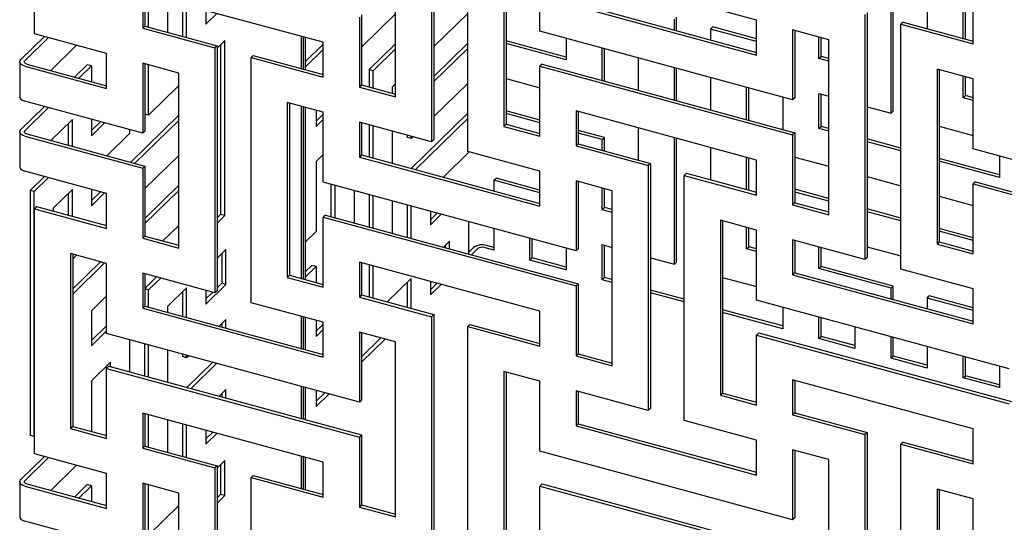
# Model space of a CAD drawing. Header units: millimetres. Extents: x -474 to 5676, y -231 to 4074.
# Tile 13 of 43: x 3675 to 3876, y 2281 to 2384. Entities that reach past the tile are written whole.
import ezdxf

# ---------------------------------------------------------------- set-up
doc = ezdxf.new("R2010")
doc.units = ezdxf.units.MM
doc.header["$LTSCALE"] = 12

msp = doc.modelspace()

# ---------------------------------------------------------------- linework, layer by layer
for p, q in [((3677.92, 2381.13), (3677.92, 2431.13)), ((3758.99, 2409.1), (3758.99, 2359.1)), ((3759.44, 2409.54), (3759.44, 2359.53)), ((3766.36, 2357.09), (3766.36, 2407.1)), ((3751.62, 2368.24), (3751.62, 2403.96)), ((3773.73, 2397.95), (3773.73, 2362.24)), ((3774.18, 2397.83), (3774.18, 2362.67)), ((3781.1, 2381.66), (3781.1, 2395.95)), ((3852.78, 2364.92), (3852.78, 2390.75)), ((3853.22, 2365.36), (3853.22, 2390.63)), ((3736.88, 2379.39), (3700.03, 2389.41)), ((3700.03, 2389.41), (3700.03, 2382.27)), ((3700.48, 2389.29), (3700.48, 2382.7)), ((3701.21, 2382.5), (3701.21, 2389.08)), ((3705.1, 2388.03), (3705.1, 2381.45)), ((3825.32, 2383.93), (3810.58, 2387.93)), ((3860.15, 2388.75), (3860.15, 2382.17)), ((3708.14, 2387.2), (3708.14, 2380.62)), ((3708.99, 2380.39), (3708.99, 2386.97)), ((3712.88, 2385.91), (3712.88, 2383.08)), ((3788.47, 2386.8), (3825.32, 2376.78)), ((3788.92, 2387.24), (3825.32, 2377.34)), ((3867.52, 2380.16), (3867.52, 2386.75)), ((3867.96, 2380.04), (3867.96, 2386.62)), ((3869.54, 2379.05), (3869.54, 2386.2)), ((3712.88, 2383.08), (3715.15, 2385.3)), ((3744.25, 2384.53), (3744.25, 2370.25)), ((3751.62, 2385.17), (3744.7, 2378.42)), ((3744.7, 2384.97), (3744.7, 2370.69)), ((3766.36, 2385.28), (3759.44, 2378.52)), ((3808.55, 2381.9), (3808.55, 2384.08)), ((3809, 2381.78), (3809, 2384.52)), ((3825.32, 2376.78), (3825.32, 2383.93)), ((3847.43, 2385.06), (3847.43, 2335.06)), ((3847.88, 2385.5), (3847.88, 2335.5)), ((3700.48, 2382.7), (3700.03, 2382.27)), ((3700.03, 2382.27), (3714.77, 2378.26)), ((3700.48, 2382.7), (3715.22, 2378.7)), ((3815.93, 2382.08), (3816.37, 2382.52)), ((3815.93, 2382.08), (3815.93, 2379.9)), ((3825.32, 2379.53), (3815.93, 2382.08)), ((3825.32, 2380.08), (3816.37, 2382.52)), ((3840.06, 2379.92), (3832.69, 2381.93)), ((3832.69, 2381.93), (3832.69, 2367.64)), ((3833.14, 2381.8), (3833.14, 2368.08)), ((3855.25, 2383.5), (3854.8, 2383.06)), ((3854.8, 2333.06), (3854.8, 2383.06)), ((3854.8, 2383.06), (3869.54, 2379.05)), ((3855.25, 2383.5), (3869.54, 2379.61)), ((3679.96, 2380.58), (3675.13, 2375.86)), ((3675.98, 2375.63), (3680.81, 2380.35)), ((3692.66, 2377.13), (3677.92, 2381.13)), ((3732.36, 2380.62), (3732.36, 2374.04)), ((3732.81, 2373.92), (3732.81, 2380.5)), ((3733.26, 2373.79), (3733.26, 2380.38)), ((3832.69, 2367.64), (3781.1, 2381.66)), ((3786.44, 2380.21), (3786.44, 2375.8)), ((3838.04, 2376.07), (3838.04, 2380.47)), ((3838.48, 2376.51), (3838.48, 2380.35)), ((3840.06, 2344.21), (3840.06, 2379.92)), ((3686.53, 2378.79), (3681.25, 2373.64)), ((3715.22, 2378.7), (3714.77, 2378.26)), ((3714.77, 2378.26), (3714.77, 2328.26)), ((3716.77, 2379.73), (3715.22, 2378.22)), ((3715.22, 2378.7), (3715.22, 2328.69)), ((3715.92, 2378.91), (3715.92, 2344.25)), ((3716.77, 2344.02), (3716.77, 2379.73)), ((3736.88, 2378.99), (3733.26, 2375.46)), ((3733.26, 2374.4), (3736.88, 2377.93)), ((3736.88, 2372.25), (3736.88, 2379.39)), ((3751.62, 2379.09), (3746.22, 2373.83)), ((3747.07, 2373.59), (3751.62, 2378.03)), ((3766.36, 2379.19), (3759.44, 2372.43)), ((3759.44, 2371.37), (3766.36, 2378.13)), ((3786.44, 2376.36), (3774.18, 2379.7)), ((3786.44, 2375.8), (3774.18, 2379.14)), ((3793.81, 2371.62), (3793.81, 2378.21)), ((3794.26, 2371.5), (3794.26, 2378.08)), ((3692.59, 2377.14), (3692.59, 2370.56)), ((3692.66, 2369.98), (3692.66, 2377.13)), ((3722.59, 2376.69), (3722.14, 2376.26)), ((3722.14, 2326.25), (3722.14, 2376.26)), ((3722.14, 2376.26), (3736.88, 2372.25)), ((3722.59, 2376.69), (3736.88, 2372.81)), ((3801.19, 2376.2), (3801.19, 2369.62)), ((3838.04, 2376.07), (3838.48, 2376.51)), ((3840.06, 2375.52), (3838.04, 2376.07)), ((3840.06, 2376.08), (3838.48, 2376.51)), ((3674.91, 2375.4), (3674.91, 2368.26)), ((3675.93, 2374.53), (3692.66, 2369.98)), ((3676.38, 2374.96), (3692.66, 2370.54)), ((3688.7, 2374.82), (3686.13, 2372.31)), ((3686.98, 2372.08), (3689.55, 2374.59)), ((3689.55, 2374.59), (3688.7, 2374.82)), ((3689.55, 2374.59), (3689.55, 2371.39)), ((3707.4, 2373.12), (3700.03, 2375.12)), ((3700.03, 2375.12), (3700.03, 2360.84)), ((3700.48, 2375), (3700.48, 2361.27)), ((3701.21, 2364.55), (3701.21, 2374.8)), ((3747.07, 2373.59), (3746.22, 2373.83)), ((3746.22, 2373.83), (3746.22, 2370.27)), ((3781.55, 2374.96), (3781.1, 2374.52)), ((3781.1, 2360.23), (3781.1, 2374.52)), ((3781.1, 2374.52), (3832.69, 2360.5)), ((3781.55, 2374.96), (3833.14, 2360.93)), ((3808.55, 2367.61), (3808.55, 2374.2)), ((3809, 2367.49), (3809, 2374.08)), ((3869.54, 2371.91), (3862.17, 2373.91)), ((3862.17, 2373.91), (3862.17, 2338.2)), ((3862.62, 2373.79), (3862.62, 2338.64)), ((3707.4, 2337.4), (3707.4, 2373.12)), ((3747.07, 2370.04), (3747.07, 2373.59)), ((3774.18, 2372), (3781.1, 2370.12)), ((3815.93, 2372.2), (3815.93, 2365.61)), ((3867.52, 2368.06), (3867.52, 2372.46)), ((3867.96, 2368.5), (3867.96, 2372.34)), ((3869.54, 2357.63), (3869.54, 2371.91)), ((3707.4, 2370.59), (3701.21, 2364.55)), ((3744.7, 2370.69), (3744.25, 2370.25)), ((3744.25, 2370.25), (3751.62, 2368.24)), ((3744.7, 2370.69), (3751.62, 2368.8)), ((3751.62, 2370.89), (3750.96, 2370.25)), ((3750.96, 2370.25), (3750.96, 2368.98)), ((3766.36, 2370.99), (3759.44, 2364.23)), ((3823.3, 2363.61), (3823.3, 2370.19)), ((3823.74, 2363.49), (3823.74, 2370.07)), ((3830.67, 2368.19), (3830.67, 2361.61)), ((3833.14, 2368.08), (3832.69, 2367.64)), ((3838.04, 2368.93), (3840.06, 2368.38)), ((3838.04, 2361.78), (3838.04, 2368.93)), ((3838.48, 2362.22), (3838.48, 2368.8)), ((3867.52, 2368.06), (3867.96, 2368.5)), ((3869.54, 2367.51), (3867.52, 2368.06)), ((3869.54, 2368.07), (3867.96, 2368.5)), ((3679.96, 2366.29), (3675.13, 2361.58)), ((3700.03, 2360.84), (3675.93, 2367.39)), ((3675.98, 2361.35), (3680.81, 2366.06)), ((3736.88, 2365.11), (3729.51, 2367.11)), ((3729.51, 2367.11), (3729.51, 2331.4)), ((3729.96, 2366.99), (3729.96, 2331.83)), ((3732.36, 2366.33), (3732.36, 2331.18)), ((3732.81, 2331.06), (3732.81, 2366.21)), ((3733.26, 2330.93), (3733.26, 2366.09)), ((3847.88, 2366.25), (3852.78, 2364.92)), ((3689.55, 2363.69), (3689.55, 2360.31)), ((3707.4, 2364.5), (3697.58, 2354.92)), ((3701.21, 2364.55), (3700.48, 2364.75)), ((3735.4, 2365.51), (3735.4, 2362.21)), ((3736.88, 2364.7), (3735.4, 2363.27)), ((3736.88, 2350.82), (3736.88, 2365.11)), ((3766.36, 2364.91), (3754.82, 2353.65)), ((3755.67, 2353.41), (3766.36, 2363.85)), ((3781.1, 2363.53), (3774.18, 2365.41)), ((3781.1, 2362.97), (3774.18, 2364.85)), ((3825.32, 2355.36), (3788.47, 2365.37)), ((3788.47, 2365.37), (3788.47, 2358.23)), ((3788.92, 2365.25), (3788.92, 2358.67)), ((3852.78, 2364.92), (3853.22, 2365.36)), ((3685.66, 2363.65), (3681.25, 2359.35)), ((3684.81, 2362.82), (3684.81, 2358.39)), ((3685.66, 2358.16), (3685.66, 2363.65)), ((3691.41, 2363.18), (3689.55, 2361.37)), ((3689.55, 2360.31), (3692.25, 2362.95)), ((3698.43, 2354.69), (3707.4, 2363.44)), ((3735.4, 2362.21), (3736.88, 2363.65)), ((3758.99, 2359.1), (3744.25, 2363.1)), ((3744.25, 2363.1), (3744.25, 2355.96)), ((3744.7, 2362.98), (3744.7, 2356.4)), ((3746.22, 2362.57), (3746.22, 2355.98)), ((3747.07, 2355.75), (3747.07, 2362.34)), ((3774.18, 2362.67), (3773.73, 2362.24)), ((3773.73, 2362.24), (3781.1, 2360.23)), ((3774.18, 2362.67), (3781.1, 2360.79)), ((3801.19, 2361.91), (3801.19, 2355.33)), ((3838.04, 2361.78), (3838.48, 2362.22)), ((3840.06, 2361.23), (3838.04, 2361.78)), ((3840.06, 2361.79), (3838.48, 2362.22)), ((3862.62, 2362.25), (3869.54, 2360.36)), ((3674.91, 2361.12), (3674.91, 2353.97)), ((3675.93, 2360.24), (3700.03, 2353.69)), ((3676.38, 2360.68), (3700.48, 2354.13)), ((3697.33, 2360.75), (3692.7, 2356.24)), ((3697.33, 2361.57), (3697.33, 2360.75)), ((3700.48, 2361.27), (3700.03, 2360.84)), ((3750.96, 2361.28), (3750.96, 2354.69)), ((3754, 2360.45), (3754, 2359.99)), ((3754.85, 2359.76), (3754, 2359.99)), ((3754.85, 2359.76), (3754.85, 2360.22)), ((3755.22, 2360.12), (3754.85, 2359.76)), ((3794.26, 2359.95), (3788.92, 2361.41)), ((3793.81, 2359.52), (3788.92, 2360.85)), ((3793.81, 2359.52), (3794.26, 2359.95)), ((3794.26, 2357.21), (3794.26, 2359.95)), ((3808.55, 2334.08), (3808.55, 2359.91)), ((3809, 2334.52), (3809, 2359.79)), ((3833.14, 2360.93), (3832.69, 2360.5)), ((3832.69, 2360.5), (3832.69, 2346.21)), ((3833.14, 2360.93), (3833.14, 2346.65)), ((3854.8, 2357.78), (3847.88, 2359.67)), ((3759.44, 2359.53), (3758.99, 2359.1)), ((3788.92, 2358.67), (3788.47, 2358.23)), ((3788.47, 2358.23), (3803.21, 2354.22)), ((3788.92, 2358.67), (3803.66, 2354.66)), ((3793.81, 2357.34), (3793.81, 2359.52)), ((3815.93, 2357.91), (3815.93, 2351.33)), ((3854.8, 2357.23), (3847.88, 2359.11)), ((3707.4, 2356.3), (3700.48, 2349.54)), ((3736.88, 2356.5), (3735.4, 2355.06)), ((3744.7, 2356.4), (3744.25, 2355.96)), ((3744.25, 2355.96), (3781.1, 2345.94)), ((3744.7, 2356.4), (3781.1, 2346.5)), ((3766.67, 2357.01), (3761.4, 2351.86)), ((3781.1, 2353.09), (3766.36, 2357.09)), ((3823.3, 2349.32), (3823.3, 2355.91)), ((3823.74, 2349.2), (3823.74, 2355.78)), ((3833.14, 2355.97), (3840.06, 2354.09)), ((3874.89, 2352.33), (3862.62, 2355.66)), ((3921.13, 2343.6), (3869.54, 2357.63)), ((3874.89, 2356.17), (3874.89, 2351.77)), ((3700.48, 2354.13), (3700.03, 2353.69)), ((3700.03, 2353.69), (3700.03, 2339.41)), ((3700.48, 2354.13), (3700.48, 2339.84)), ((3735.4, 2355.06), (3735.4, 2340.78)), ((3803.66, 2354.66), (3803.21, 2354.22)), ((3803.21, 2354.22), (3803.21, 2304.22)), ((3803.66, 2354.66), (3803.66, 2304.66)), ((3825.32, 2348.21), (3825.32, 2355.36)), ((3874.89, 2351.77), (3862.62, 2355.1)), ((3692.66, 2348.55), (3675.93, 2353.1)), ((3679.96, 2352), (3677.03, 2349.15)), ((3677.88, 2348.92), (3680.8, 2351.77)), ((3771.7, 2351.24), (3772.15, 2351.68)), ((3781.1, 2349.24), (3772.15, 2351.68)), ((3781.1, 2345.94), (3781.1, 2353.09)), ((3811.03, 2352.66), (3810.58, 2352.22)), ((3810.58, 2302.22), (3810.58, 2352.22)), ((3810.58, 2352.22), (3825.32, 2348.21)), ((3811.03, 2352.66), (3825.32, 2348.77)), ((3847.88, 2351.97), (3854.8, 2350.08)), ((3707.4, 2350.22), (3700.48, 2343.46)), ((3788.47, 2336.8), (3736.88, 2350.82)), ((3738.44, 2350.4), (3738.44, 2343.81)), ((3739.29, 2343.58), (3739.29, 2350.17)), ((3771.7, 2351.24), (3771.7, 2349.06)), ((3781.1, 2348.69), (3771.7, 2351.24)), ((3795.84, 2349.08), (3788.47, 2351.09)), ((3788.47, 2351.09), (3788.47, 2336.8)), ((3788.92, 2350.96), (3788.92, 2337.24)), ((3793.81, 2345.23), (3793.81, 2349.63)), ((3869.99, 2350.92), (3869.54, 2350.48)), ((3869.54, 2336.2), (3869.54, 2350.48)), ((3869.54, 2350.48), (3921.13, 2336.46)), ((3869.99, 2350.92), (3921.58, 2336.9)), ((3677.88, 2348.92), (3677.03, 2349.15)), ((3677.03, 2349.15), (3677.03, 2299.15)), ((3677.88, 2298.92), (3677.88, 2348.92)), ((3685.66, 2349.37), (3681.77, 2345.57)), ((3684.81, 2348.54), (3684.81, 2344.1)), ((3685.66, 2343.87), (3685.66, 2349.37)), ((3689.55, 2349.4), (3689.55, 2346.02)), ((3691.41, 2348.89), (3689.55, 2347.08)), ((3689.55, 2346.02), (3692.25, 2348.66)), ((3692.66, 2341.41), (3692.66, 2348.55)), ((3700.48, 2342.4), (3707.4, 2349.16)), ((3743.18, 2349.11), (3743.18, 2342.52)), ((3746.22, 2348.28), (3746.22, 2341.7)), ((3747.07, 2341.47), (3747.07, 2348.05)), ((3794.26, 2345.67), (3794.26, 2349.51)), ((3795.84, 2313.37), (3795.84, 2349.08)), ((3840.06, 2347.51), (3833.14, 2349.39)), ((3840.06, 2346.95), (3833.14, 2348.83)), ((3862.62, 2347.96), (3869.54, 2346.08)), ((3678.37, 2345.85), (3677.92, 2345.42)), ((3678.37, 2345.85), (3692.66, 2341.97)), ((3750.96, 2346.99), (3750.96, 2340.41)), ((3754, 2346.17), (3754, 2339.58)), ((3754.85, 2339.35), (3754.85, 2345.94)), ((3793.81, 2345.23), (3794.26, 2345.67)), ((3795.84, 2345.24), (3794.26, 2345.67)), ((3833.14, 2346.65), (3832.69, 2346.21)), ((3832.69, 2346.21), (3840.06, 2344.21)), ((3833.14, 2346.65), (3840.06, 2344.77)), ((3677.92, 2295.41), (3677.92, 2345.42)), ((3677.92, 2345.42), (3692.66, 2341.41)), ((3681.77, 2345.57), (3681.77, 2344.93)), ((3715.92, 2344.25), (3715.22, 2343.56)), ((3715.22, 2342.5), (3716.77, 2344.02)), ((3716.77, 2344.02), (3715.92, 2344.25)), ((3737.33, 2344.11), (3736.88, 2343.68)), ((3736.88, 2329.39), (3736.88, 2343.68)), ((3736.88, 2343.68), (3788.47, 2329.66)), ((3737.33, 2344.11), (3788.92, 2330.09)), ((3758.74, 2344.88), (3758.74, 2342.12)), ((3760.1, 2344.51), (3758.74, 2343.18)), ((3758.74, 2342.12), (3760.95, 2344.28)), ((3795.84, 2344.68), (3793.81, 2345.23)), ((3854.8, 2343.5), (3847.88, 2345.38)), ((3854.8, 2342.94), (3847.88, 2344.82)), ((3707.4, 2342.01), (3704.15, 2338.85)), ((3766.52, 2342.77), (3766.52, 2336.18)), ((3825.32, 2341.07), (3817.95, 2343.07)), ((3817.95, 2343.07), (3817.95, 2307.36)), ((3818.4, 2342.95), (3818.4, 2307.8)), ((3823.3, 2337.22), (3823.3, 2341.62)), ((3700.48, 2339.84), (3700.03, 2339.41)), ((3700.48, 2339.84), (3707.4, 2337.96)), ((3735.4, 2340.78), (3733.26, 2338.68)), ((3771.7, 2341.36), (3771.7, 2336.95)), ((3823.74, 2337.66), (3823.74, 2341.5)), ((3825.32, 2326.79), (3825.32, 2341.07)), ((3869.54, 2339.49), (3862.62, 2341.37)), ((3869.54, 2338.93), (3862.62, 2340.82)), ((3700.03, 2339.41), (3707.4, 2337.4)), ((3762.63, 2338.78), (3761.4, 2337.57)), ((3761.78, 2337.95), (3761.78, 2337.47)), ((3762.63, 2337.24), (3762.63, 2338.78)), ((3771.7, 2337.51), (3770.17, 2337.93)), ((3779.07, 2334.95), (3779.07, 2339.35)), ((3779.52, 2335.39), (3779.52, 2339.23)), ((3793.81, 2338.09), (3795.84, 2337.54)), ((3793.81, 2330.94), (3793.81, 2338.09)), ((3794.26, 2331.38), (3794.26, 2337.96)), ((3823.3, 2337.22), (3823.74, 2337.66)), ((3825.32, 2337.23), (3823.74, 2337.66)), ((3847.43, 2335.06), (3832.69, 2339.07)), ((3832.69, 2339.07), (3832.69, 2331.92)), ((3833.14, 2338.95), (3833.14, 2332.36)), ((3838.04, 2333.21), (3838.04, 2337.61)), ((3847.88, 2337.68), (3854.8, 2335.8)), ((3862.62, 2338.64), (3862.17, 2338.2)), ((3862.17, 2338.2), (3869.54, 2336.2)), ((3862.62, 2338.64), (3869.54, 2336.75)), ((3692.66, 2334.27), (3685.29, 2336.27)), ((3685.29, 2336.27), (3685.29, 2300.56)), ((3685.73, 2336.15), (3685.73, 2300.99)), ((3686.53, 2335.93), (3685.73, 2335.16)), ((3717.01, 2337.11), (3715.22, 2335.36)), ((3716.16, 2336.28), (3716.16, 2330.2)), ((3717.01, 2329.97), (3717.01, 2337.11)), ((3767.57, 2337.52), (3766.52, 2336.49)), ((3767.12, 2336.02), (3768.42, 2337.28)), ((3771.7, 2336.95), (3769.72, 2337.49)), ((3786.44, 2337.35), (3786.44, 2332.95)), ((3788.92, 2337.24), (3788.47, 2336.8)), ((3825.32, 2336.67), (3823.3, 2337.22)), ((3838.48, 2333.65), (3838.48, 2337.49)), ((3691.41, 2334.61), (3685.73, 2329.07)), ((3685.73, 2328.01), (3692.25, 2334.38)), ((3692.66, 2319.98), (3692.66, 2334.27)), ((3734.56, 2333.86), (3733.26, 2332.6)), ((3733.26, 2331.54), (3735.4, 2333.63)), ((3735.4, 2333.63), (3734.56, 2333.86)), ((3735.4, 2333.63), (3735.4, 2330.35)), ((3781.1, 2324.52), (3744.25, 2334.53)), ((3744.25, 2334.53), (3744.25, 2327.39)), ((3744.7, 2334.41), (3744.7, 2327.83)), ((3746.22, 2333.99), (3746.22, 2327.41)), ((3747.07, 2327.18), (3747.07, 2333.76)), ((3779.07, 2334.95), (3779.52, 2335.39)), ((3786.44, 2332.95), (3779.07, 2334.95)), ((3786.44, 2333.5), (3779.52, 2335.39)), ((3803.66, 2335.41), (3808.55, 2334.08)), ((3808.55, 2334.08), (3809, 2334.52)), ((3838.04, 2333.21), (3838.48, 2333.65)), ((3853.22, 2329.64), (3838.48, 2333.65)), ((3847.88, 2335.5), (3847.43, 2335.06)), ((3714.77, 2328.26), (3700.03, 2332.26)), ((3700.03, 2332.26), (3700.03, 2325.12)), ((3700.48, 2332.14), (3700.48, 2325.56)), ((3729.96, 2331.83), (3729.51, 2331.4)), ((3729.96, 2331.83), (3736.88, 2329.95)), ((3833.14, 2332.36), (3832.69, 2331.92)), ((3832.69, 2331.92), (3869.54, 2321.91)), ((3833.14, 2332.36), (3869.54, 2322.47)), ((3852.78, 2329.21), (3838.04, 2333.21)), ((3869.54, 2329.05), (3854.8, 2333.06)), ((3702.85, 2331.5), (3700.48, 2329.17)), ((3701.21, 2328.84), (3703.7, 2331.26)), ((3712.88, 2325.94), (3717.01, 2329.97)), ((3716.16, 2330.2), (3715.22, 2329.27)), ((3717.01, 2329.97), (3716.16, 2330.2)), ((3729.51, 2331.4), (3736.88, 2329.39)), ((3754.85, 2331.18), (3749.95, 2326.4)), ((3754, 2330.36), (3754, 2325.3)), ((3754.85, 2325.07), (3754.85, 2331.18)), ((3758.74, 2330.59), (3758.74, 2327.84)), ((3760.1, 2330.22), (3758.74, 2328.9)), ((3758.74, 2327.84), (3760.95, 2329.99)), ((3788.92, 2330.09), (3788.47, 2329.66)), ((3788.47, 2329.66), (3788.47, 2315.37)), ((3788.92, 2330.09), (3788.92, 2315.81)), ((3793.81, 2330.94), (3794.26, 2331.38)), ((3795.84, 2330.39), (3793.81, 2330.94)), ((3795.84, 2330.95), (3794.26, 2331.38)), ((3818.4, 2331.4), (3825.32, 2329.52)), ((3852.78, 2329.21), (3853.22, 2329.64)), ((3853.22, 2326.9), (3853.22, 2329.64)), ((3692.66, 2327.63), (3689.55, 2324.59)), ((3701.21, 2328.84), (3700.48, 2329.04)), ((3701.21, 2325.36), (3701.21, 2328.84)), ((3708.99, 2329.28), (3705.1, 2325.49)), ((3708.14, 2328.46), (3708.14, 2323.47)), ((3708.99, 2323.24), (3708.99, 2329.28)), ((3712.88, 2328.77), (3712.88, 2325.94)), ((3714.3, 2328.38), (3712.88, 2327)), ((3715.22, 2328.69), (3714.77, 2328.26)), ((3744.7, 2327.83), (3744.25, 2327.39)), ((3744.7, 2327.83), (3759.44, 2323.82)), ((3810.58, 2326.94), (3803.66, 2328.83)), ((3810.58, 2326.39), (3803.66, 2328.27)), ((3852.78, 2327.02), (3852.78, 2329.21)), ((3860.15, 2327.2), (3860.59, 2327.64)), ((3869.54, 2325.21), (3860.59, 2327.64)), ((3869.54, 2321.91), (3869.54, 2329.05)), ((3700.48, 2325.56), (3700.03, 2325.12)), ((3700.48, 2325.56), (3736.88, 2315.66)), ((3705.1, 2325.49), (3705.1, 2324.3)), ((3736.88, 2322.25), (3722.14, 2326.25)), ((3744.25, 2327.39), (3758.99, 2323.38)), ((3876.91, 2312.76), (3825.32, 2326.79)), ((3860.15, 2327.2), (3860.15, 2325.02)), ((3869.54, 2324.65), (3860.15, 2327.2)), ((3689.55, 2324.59), (3689.55, 2317.45)), ((3700.03, 2325.12), (3736.88, 2315.1)), ((3732.36, 2323.48), (3732.36, 2316.89)), ((3759.44, 2323.82), (3758.99, 2323.38)), ((3759.44, 2323.82), (3759.44, 2273.82)), ((3781.1, 2317.37), (3781.1, 2324.52)), ((3830.67, 2321.49), (3818.4, 2324.82)), ((3830.67, 2320.93), (3818.4, 2324.26)), ((3830.67, 2325.33), (3830.67, 2320.93)), ((3692.66, 2321.54), (3689.55, 2318.51)), ((3717.01, 2322.83), (3715.6, 2321.45)), ((3716.16, 2322), (3716.16, 2321.29)), ((3717.01, 2321.06), (3717.01, 2322.83)), ((3732.81, 2316.77), (3732.81, 2323.35)), ((3733.26, 2316.65), (3733.26, 2323.23)), ((3735.4, 2322.65), (3735.4, 2319.35)), ((3736.88, 2321.85), (3735.4, 2320.41)), ((3736.88, 2315.1), (3736.88, 2322.25)), ((3758.99, 2323.38), (3758.99, 2273.38)), ((3766.81, 2321.82), (3766.36, 2321.38)), ((3766.81, 2321.82), (3781.1, 2317.93)), ((3838.04, 2318.92), (3838.04, 2323.33)), ((3838.48, 2319.36), (3838.48, 2323.21)), ((3689.55, 2317.45), (3692.66, 2320.48)), ((3744.25, 2305.96), (3692.66, 2319.98)), ((3735.4, 2319.35), (3736.88, 2320.79)), ((3751.62, 2318.24), (3744.25, 2320.25)), ((3744.25, 2320.25), (3744.25, 2305.96)), ((3744.7, 2320.12), (3744.7, 2306.4)), ((3766.36, 2271.38), (3766.36, 2321.38)), ((3766.36, 2321.38), (3781.1, 2317.37)), ((3825.77, 2320.08), (3825.32, 2319.64)), ((3825.32, 2305.36), (3825.32, 2319.64)), ((3825.32, 2319.64), (3876.91, 2305.62)), ((3825.77, 2320.08), (3877.36, 2306.06)), ((3845.41, 2321.33), (3845.41, 2316.92)), ((3697.33, 2318.71), (3697.33, 2312.13)), ((3700.37, 2317.89), (3700.37, 2311.3)), ((3701.21, 2311.07), (3701.21, 2317.66)), ((3748.65, 2319.05), (3744.7, 2315.19)), ((3744.7, 2314.13), (3749.5, 2318.82)), ((3751.62, 2282.53), (3751.62, 2318.24)), ((3838.04, 2318.92), (3838.48, 2319.36)), ((3845.41, 2316.92), (3838.04, 2318.92)), ((3845.41, 2317.48), (3838.48, 2319.36)), ((3852.78, 2314.92), (3852.78, 2319.32)), ((3853.22, 2315.36), (3853.22, 2319.2)), ((3705.1, 2316.6), (3705.1, 2310.01)), ((3708.14, 2315.77), (3708.14, 2315.23)), ((3708.99, 2315), (3708.99, 2315.54)), ((3788.92, 2315.81), (3788.47, 2315.37)), ((3788.92, 2315.81), (3795.84, 2313.93)), ((3860.15, 2317.32), (3860.15, 2312.91)), ((3693.44, 2314.1), (3689.55, 2310.3)), ((3693.44, 2313.18), (3693.44, 2314.1)), ((3708.99, 2315), (3708.14, 2315.23)), ((3709.43, 2315.42), (3708.99, 2315)), ((3714.3, 2314.1), (3709.03, 2308.95)), ((3709.88, 2308.72), (3715.15, 2313.87)), ((3788.47, 2315.37), (3795.84, 2313.37)), ((3852.78, 2314.92), (3853.22, 2315.36)), ((3860.15, 2312.91), (3852.78, 2314.92)), ((3860.15, 2313.47), (3853.22, 2315.36)), ((3867.52, 2310.91), (3867.52, 2315.32)), ((3867.96, 2311.35), (3867.96, 2315.2)), ((3692.59, 2313.27), (3692.59, 2299.13)), ((3693.11, 2313.27), (3692.66, 2312.84)), ((3692.66, 2298.55), (3692.66, 2312.84)), ((3692.66, 2312.84), (3744.25, 2298.82)), ((3693.11, 2313.27), (3744.7, 2299.25)), ((3781.1, 2310.23), (3773.73, 2312.23)), ((3773.73, 2312.23), (3773.73, 2276.52)), ((3774.18, 2312.11), (3774.18, 2276.96)), ((3874.89, 2313.31), (3874.89, 2308.91)), ((3689.55, 2310.3), (3689.55, 2299.96)), ((3781.1, 2295.94), (3781.1, 2310.23)), ((3869.54, 2300.48), (3832.69, 2310.49)), ((3832.69, 2310.49), (3832.69, 2303.35)), ((3833.14, 2310.37), (3833.14, 2303.79)), ((3867.52, 2310.91), (3867.96, 2311.35)), ((3874.89, 2308.91), (3867.52, 2310.91)), ((3874.89, 2309.47), (3867.96, 2311.35)), ((3717.01, 2308.54), (3715.6, 2307.16)), ((3716.16, 2307.71), (3716.16, 2307.01)), ((3717.01, 2306.78), (3717.01, 2308.54)), ((3732.36, 2309.19), (3732.36, 2302.61)), ((3732.81, 2302.48), (3732.81, 2309.07)), ((3733.26, 2302.36), (3733.26, 2308.95)), ((3735.4, 2308.36), (3735.4, 2305.06)), ((3737.2, 2307.88), (3735.4, 2306.12)), ((3735.4, 2305.06), (3738.05, 2307.64)), ((3803.21, 2304.22), (3788.47, 2308.23)), ((3788.47, 2308.23), (3788.47, 2301.08)), ((3788.92, 2308.11), (3788.92, 2301.52)), ((3818.4, 2307.8), (3817.95, 2307.36)), ((3818.4, 2307.8), (3825.32, 2305.91)), ((3744.7, 2306.4), (3744.25, 2305.96)), ((3817.95, 2307.36), (3825.32, 2305.36)), ((3736.88, 2293.68), (3700.03, 2303.69)), ((3700.03, 2303.69), (3700.03, 2296.55)), ((3700.48, 2303.57), (3700.48, 2296.99)), ((3803.66, 2304.66), (3803.21, 2304.22)), ((3833.14, 2303.79), (3832.69, 2303.35)), ((3833.14, 2303.79), (3847.88, 2299.78)), ((3701.21, 2296.79), (3701.21, 2303.37)), ((3705.1, 2302.31), (3705.1, 2295.73)), ((3708.14, 2301.48), (3708.14, 2294.9)), ((3788.92, 2301.52), (3788.47, 2301.08)), ((3788.92, 2301.52), (3825.32, 2291.63)), ((3825.32, 2298.21), (3810.58, 2302.22)), ((3832.69, 2303.35), (3847.43, 2299.35)), ((3685.73, 2300.99), (3685.29, 2300.56)), ((3685.29, 2300.56), (3692.66, 2298.55)), ((3685.73, 2300.99), (3692.66, 2299.11)), ((3708.99, 2294.67), (3708.99, 2301.25)), ((3712.88, 2300.2), (3712.88, 2297.37)), ((3714.3, 2299.81), (3712.88, 2298.43)), ((3712.88, 2297.37), (3715.15, 2299.58)), ((3788.47, 2301.08), (3825.32, 2291.07)), ((3847.88, 2299.78), (3847.43, 2299.35)), ((3847.88, 2299.78), (3847.88, 2249.78)), ((3869.54, 2293.34), (3869.54, 2300.48)), ((3677.88, 2298.92), (3677.03, 2299.15)), ((3677.92, 2298.95), (3677.88, 2298.92)), ((3744.7, 2299.25), (3744.25, 2298.82)), ((3744.25, 2298.82), (3744.25, 2284.53)), ((3744.7, 2299.25), (3744.7, 2284.97)), ((3825.32, 2291.07), (3825.32, 2298.21)), ((3847.43, 2299.35), (3847.43, 2249.34)), ((3855.25, 2297.78), (3854.8, 2297.34)), ((3855.25, 2297.78), (3869.54, 2293.9)), ((3692.66, 2291.41), (3677.92, 2295.41)), ((3700.48, 2296.99), (3700.03, 2296.55)), ((3700.03, 2296.55), (3714.77, 2292.54)), ((3700.48, 2296.99), (3715.22, 2292.98)), ((3832.69, 2281.92), (3781.1, 2295.94)), ((3840.06, 2294.21), (3832.69, 2296.21)), ((3832.69, 2296.21), (3832.69, 2281.92)), ((3833.14, 2296.09), (3833.14, 2282.36)), ((3854.8, 2247.34), (3854.8, 2297.34)), ((3854.8, 2297.34), (3869.54, 2293.34)), ((3679.96, 2294.86), (3675.13, 2290.15)), ((3675.98, 2289.92), (3680.81, 2294.63)), ((3716.77, 2294.02), (3715.22, 2292.5)), ((3716.77, 2286.87), (3716.77, 2294.02)), ((3732.36, 2294.9), (3732.36, 2288.32)), ((3732.81, 2288.2), (3732.81, 2294.78)), ((3733.26, 2288.08), (3733.26, 2294.66)), ((3736.88, 2286.53), (3736.88, 2293.68)), ((3840.06, 2258.49), (3840.06, 2294.21)), ((3686.53, 2293.07), (3681.25, 2287.92)), ((3692.59, 2291.43), (3692.59, 2284.84)), ((3692.66, 2284.26), (3692.66, 2291.41)), ((3715.22, 2292.98), (3714.77, 2292.54)), ((3714.77, 2292.54), (3714.77, 2242.54)), ((3715.22, 2292.98), (3715.22, 2242.98)), ((3715.92, 2293.19), (3715.92, 2287.1)), ((3674.91, 2289.69), (3674.91, 2282.54)), ((3707.4, 2287.4), (3700.03, 2289.41)), ((3700.03, 2289.41), (3700.03, 2275.12)), ((3722.59, 2290.98), (3722.14, 2290.54)), ((3722.14, 2240.54), (3722.14, 2290.54)), ((3722.14, 2290.54), (3736.88, 2286.53)), ((3722.59, 2290.98), (3736.88, 2287.09)), ((3675.93, 2288.81), (3692.66, 2284.26)), ((3676.38, 2289.25), (3692.66, 2284.82)), ((3688.7, 2289.11), (3686.13, 2286.6)), ((3686.98, 2286.37), (3689.55, 2288.88)), ((3689.55, 2288.88), (3688.7, 2289.11)), ((3689.55, 2288.88), (3689.55, 2285.67)), ((3700.48, 2289.28), (3700.48, 2275.56)), ((3701.21, 2278.83), (3701.21, 2289.08)), ((3707.4, 2251.69), (3707.4, 2287.4)), ((3781.55, 2289.24), (3781.1, 2288.8)), ((3781.1, 2274.52), (3781.1, 2288.8)), ((3781.1, 2288.8), (3832.69, 2274.78)), ((3781.55, 2289.24), (3833.14, 2275.22)), ((3869.54, 2286.19), (3862.17, 2288.2)), ((3862.17, 2288.2), (3862.17, 2252.48)), ((3862.62, 2288.07), (3862.62, 2252.92)), ((3715.92, 2287.1), (3715.22, 2286.42)), ((3715.22, 2285.36), (3716.77, 2286.87)), ((3716.77, 2286.87), (3715.92, 2287.1)), ((3869.54, 2271.91), (3869.54, 2286.19)), ((3707.4, 2284.87), (3701.21, 2278.83)), ((3744.7, 2284.97), (3744.25, 2284.53)), ((3744.25, 2284.53), (3751.62, 2282.53)), ((3744.7, 2284.97), (3751.62, 2283.09)), ((3700.03, 2275.12), (3675.93, 2281.67)), ((3833.14, 2282.36), (3832.69, 2281.92))]:
    msp.add_line(p, q)
at = {"flags": 128}
for points in [[(3675.93, 2374.53), (3675.62, 2374.63), (3675.35, 2374.77), (3675.14, 2374.93), (3674.99, 2375.11), (3674.92, 2375.3), (3674.91, 2375.49), (3674.99, 2375.68), (3675.13, 2375.86)], [(3676.38, 2374.96), (3676.22, 2375.02), (3676.09, 2375.09), (3675.98, 2375.17), (3675.91, 2375.26), (3675.87, 2375.35), (3675.87, 2375.45), (3675.91, 2375.54), (3675.98, 2375.63)], [(3674.91, 2368.26), (3674.92, 2368.16), (3674.99, 2367.97), (3675.14, 2367.79), (3675.35, 2367.63), (3675.62, 2367.49), (3675.93, 2367.39)], [(3675.93, 2360.24), (3675.62, 2360.35), (3675.35, 2360.49), (3675.14, 2360.65), (3674.99, 2360.82), (3674.92, 2361.01), (3674.91, 2361.21), (3674.99, 2361.4), (3675.13, 2361.58)], [(3676.38, 2360.68), (3676.22, 2360.73), (3676.09, 2360.8), (3675.98, 2360.88), (3675.91, 2360.97), (3675.87, 2361.07), (3675.87, 2361.16), (3675.91, 2361.26), (3675.98, 2361.35)], [(3674.91, 2353.97), (3674.92, 2353.87), (3674.99, 2353.68), (3675.14, 2353.5), (3675.35, 2353.34), (3675.62, 2353.2), (3675.93, 2353.1)], [(3675.93, 2288.81), (3675.62, 2288.92), (3675.35, 2289.05), (3675.14, 2289.21), (3674.99, 2289.39), (3674.92, 2289.58), (3674.91, 2289.78), (3674.99, 2289.97), (3675.13, 2290.15)], [(3676.38, 2289.25), (3676.22, 2289.3), (3676.09, 2289.37), (3675.98, 2289.45), (3675.91, 2289.54), (3675.87, 2289.63), (3675.87, 2289.73), (3675.91, 2289.83), (3675.98, 2289.92)], [(3674.91, 2282.54), (3674.92, 2282.44), (3674.99, 2282.25), (3675.14, 2282.07), (3675.35, 2281.91), (3675.62, 2281.78), (3675.93, 2281.67)]]:
    msp.add_lwpolyline(points, dxfattribs=at)
for centre, radius in [((3769.29, 2335.1), 2.96), ((3769.28, 2336.08), 1.48)]:
    msp.add_arc(centre, radius, 72.696, 125.3989)

doc.saveas('drawing.dxf')
